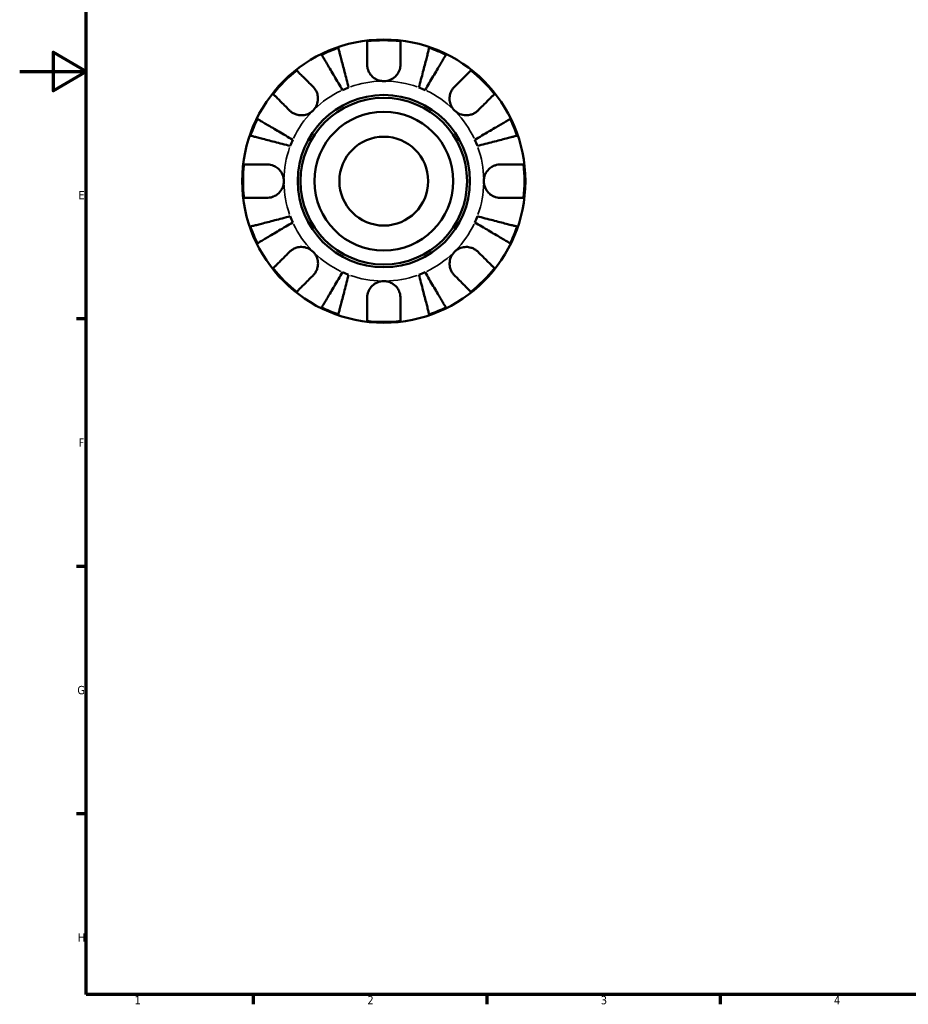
# Model space of a CAD drawing. Header units: millimetres. Extents: x 0 to 905, y 0 to 594.
# Tile 1 of 7: x 0 to 267, y 17 to 313. Entities that reach past the tile are written whole.
import ezdxf

# ---------------------------------------------------------------- set-up
doc = ezdxf.new("R2010")
doc.units = ezdxf.units.MM
for name, color, linetype, lineweight in [('Border (ISO)', 7, 'Continuous', 70), ('Visible (ISO)', 7, 'Continuous', 50), ('Visible Narrow (ISO)', 7, 'Continuous', 35)]:
    doc.layers.add(name, color=color, linetype=linetype, lineweight=lineweight)
doc.styles.add('Note Text (ISO)', font='tahoma.ttf')

# ---------------------------------------------------------------- blocks, each defined once
blk = doc.blocks.new('Borders Default Border')
at = {"layer": 'Border (ISO)'}
for p, q in [((20, 222.75), (17.1, 222.75)), ((20, 148.5), (17.1, 148.5)), ((20, 74.25), (17.1, 74.25)), ((70.08, 20), (70.08, 17.1)), ((140.17, 20), (140.17, 17.1)), ((210.25, 20), (210.25, 17.1))]:
    blk.add_line(p, q, dxfattribs=at)
at = {"layer": 'Border (ISO)', "flags": 128}
for points in [[(20, 20), (20, 574), (821, 574), (821, 20), (20, 20)], [(0, 297), (20, 297), (10, 302.77), (10, 291.23), (20, 297)]]:
    blk.add_lwpolyline(points, dxfattribs=at)
at = {"layer": 'Border (ISO)', "color": 232, "true_color": 0xca0064, "char_height": 2.5, "attachment_point": 7, "style": 'Note Text (ISO)'}
for s, insert in [('E', (17.64, 258.63)), ('F', (17.7, 184.38)), ('G', (17.31, 110.08)), ('H', (17.44, 35.88)), ('1', (34.48, 17.1)), ('2', (104.37, 17.1)), ('3', (174.43, 17.05)), ('4', (244.42, 17.1))]:
    blk.add_mtext(s, dxfattribs=dict(at, insert=insert))

msp = doc.modelspace()

# ---------------------------------------------------------------- linework, layer by layer
at = {"layer": 'Visible (ISO)'}
for radius in [42.5, 25.85, 25, 20.833, 13.333]:
    msp.add_circle((109.29, 264.096), radius, dxfattribs=at)
for radius, start, end in [(42.247, 83.20309, 96.79691), (42.247, 108.82033, 116.17967), (42.247, 63.82033, 71.17967), (42.247, 128.20309, 141.79691), (42.247, 38.20309, 51.79691), (30, 110.58979, 114.41021), (30, 65.58979, 69.41021), (42.247, 153.82033, 161.17967), (42.247, 18.82033, 26.17967), (30, 155.58979, 159.41021), (30, 20.58979, 24.41021), (42.247, 173.20309, 186.79691), (42.247, 353.20309, 6.79691), (30, 200.58979, 204.41021), (30, 335.58979, 339.41021), (42.247, 198.82033, 206.17967), (42.247, 333.82033, 341.17967), (42.247, 218.20309, 231.79691), (30, 245.58979, 249.41021), (30, 290.58979, 294.41021), (42.247, 308.20309, 321.79691), (42.247, 243.82033, 251.17967), (42.247, 288.82033, 296.17967), (42.247, 263.20309, 276.79691)]:
    msp.add_arc((109.29, 264.096), radius, start, end, dxfattribs=at)
for points, knots in [([(104.29, 299.096), (104.29, 299.641), (104.29, 300.193), (104.29, 301.423), (104.29, 302.079), (104.29, 303.176), (104.29, 303.72), (104.29, 304.658), (104.29, 305.052), (104.29, 305.636), (104.29, 305.882), (104.29, 306.047)], [6.1350469, 6.1350469, 6.1350469, 6.1350469, 6.3084728, 6.3084728, 6.5414503, 6.5414503, 6.7730229, 6.7730229, 7.0045956, 7.0045956, 7.2289364, 7.2289364, 7.2289364, 7.2289364]), ([(114.29, 306.047), (114.29, 305.882), (114.29, 305.636), (114.29, 305.052), (114.29, 304.658), (114.29, 303.72), (114.29, 303.176), (114.29, 302.079), (114.29, 301.423), (114.29, 300.193), (114.29, 299.641), (114.29, 299.096)], [0.2371559, 0.2371559, 0.2371559, 0.2371559, 0.4614966, 0.4614966, 0.6930693, 0.6930693, 0.924642, 0.924642, 1.1576195, 1.1576195, 1.3310454, 1.3310454, 1.3310454, 1.3310454]), ([(96.892, 291.414), (96.498, 292.083), (96.068, 292.814), (95.225, 294.245), (94.812, 294.945), (94.085, 296.179), (93.704, 296.827), (92.991, 298.036), (92.661, 298.598), (92.106, 299.54), (91.83, 300.007), (91.355, 300.814), (91.155, 301.153), (90.859, 301.655), (90.734, 301.868), (90.651, 302.009)], [5.5740571, 5.5740571, 5.5740571, 5.5740571, 5.8069579, 5.8069579, 6.0398587, 6.0398587, 6.271894, 6.271894, 6.5039294, 6.5039294, 6.7353999, 6.7353999, 6.9668704, 6.9668704, 7.1919982, 7.1919982, 7.1919982, 7.1919982]), ([(95.661, 304.085), (95.702, 303.926), (95.764, 303.687), (95.91, 303.122), (96.008, 302.741), (96.243, 301.835), (96.378, 301.31), (96.652, 300.251), (96.815, 299.62), (97.167, 298.261), (97.355, 297.534), (97.714, 296.147), (97.917, 295.36), (98.333, 293.752), (98.545, 292.931), (98.74, 292.18)], [0.2371476, 0.2371476, 0.2371476, 0.2371476, 0.4622755, 0.4622755, 0.6937459, 0.6937459, 0.9252164, 0.9252164, 1.1572518, 1.1572518, 1.3892871, 1.3892871, 1.6221879, 1.6221879, 1.8550887, 1.8550887, 1.8550887, 1.8550887]), ([(119.84, 292.18), (120.035, 292.931), (120.247, 293.752), (120.663, 295.36), (120.866, 296.147), (121.225, 297.534), (121.413, 298.261), (121.764, 299.62), (121.928, 300.251), (122.201, 301.31), (122.337, 301.835), (122.572, 302.741), (122.67, 303.122), (122.816, 303.687), (122.878, 303.926), (122.919, 304.085)], [5.5740571, 5.5740571, 5.5740571, 5.5740571, 5.8069579, 5.8069579, 6.0398587, 6.0398587, 6.271894, 6.271894, 6.5039294, 6.5039294, 6.7353999, 6.7353999, 6.9668704, 6.9668704, 7.1919982, 7.1919982, 7.1919982, 7.1919982]), ([(127.929, 302.009), (127.846, 301.868), (127.72, 301.655), (127.424, 301.153), (127.225, 300.814), (126.75, 300.007), (126.474, 299.54), (125.919, 298.598), (125.588, 298.036), (124.876, 296.827), (124.495, 296.179), (123.768, 294.945), (123.355, 294.245), (122.512, 292.814), (122.082, 292.083), (121.688, 291.414)], [0.2371476, 0.2371476, 0.2371476, 0.2371476, 0.4622755, 0.4622755, 0.6937459, 0.6937459, 0.9252164, 0.9252164, 1.1572518, 1.1572518, 1.3892871, 1.3892871, 1.6221879, 1.6221879, 1.8550887, 1.8550887, 1.8550887, 1.8550887]), ([(109.29, 294.096), (108.826, 294.096), (108.365, 294.16), (107.382, 294.441), (106.873, 294.683), (106.008, 295.292), (105.647, 295.636), (105.078, 296.368), (104.86, 296.738), (104.587, 297.376), (104.503, 297.629), (104.38, 298.12), (104.339, 298.356), (104.298, 298.761), (104.29, 298.929), (104.29, 299.096)], [0, 0, 0, 0, 0.13904224, 0.13904224, 0.3069836, 0.3069836, 0.45640172, 0.45640172, 0.58715519, 0.58715519, 0.67036591, 0.67036591, 0.74645478, 0.74645478, 0.80112917, 0.80112917, 0.80112917, 0.80112917]), ([(114.29, 299.096), (114.29, 298.841), (114.27, 298.583), (114.193, 298.09), (114.14, 297.856), (113.98, 297.338), (113.865, 297.057), (113.475, 296.308), (113.149, 295.869), (112.308, 295.062), (111.786, 294.72), (110.605, 294.227), (109.952, 294.096), (109.29, 294.096)], [-0.81008556, -0.81008556, -0.81008556, -0.81008556, -0.72450889, -0.72450889, -0.64723262, -0.64723262, -0.55204363, -0.55204363, -0.38533174, -0.38533174, -0.198496, -0.198496, 0, 0, 0, 0]), ([(83.162, 297.295), (83.278, 297.179), (83.452, 297.005), (83.865, 296.592), (84.144, 296.313), (84.807, 295.65), (85.192, 295.265), (85.968, 294.489), (86.431, 294.026), (87.301, 293.156), (87.692, 292.765), (88.077, 292.38)], [0.2371559, 0.2371559, 0.2371559, 0.2371559, 0.4614966, 0.4614966, 0.6930693, 0.6930693, 0.924642, 0.924642, 1.1576195, 1.1576195, 1.3310454, 1.3310454, 1.3310454, 1.3310454]), ([(130.503, 292.38), (130.888, 292.765), (131.279, 293.156), (132.149, 294.026), (132.612, 294.489), (133.388, 295.265), (133.773, 295.65), (134.436, 296.313), (134.715, 296.592), (135.127, 297.005), (135.302, 297.179), (135.418, 297.295)], [6.1350469, 6.1350469, 6.1350469, 6.1350469, 6.3084728, 6.3084728, 6.5414503, 6.5414503, 6.7730229, 6.7730229, 7.0045956, 7.0045956, 7.2289364, 7.2289364, 7.2289364, 7.2289364]), ([(81.006, 285.309), (80.62, 285.694), (80.23, 286.085), (79.36, 286.955), (78.897, 287.418), (78.121, 288.194), (77.736, 288.579), (77.073, 289.242), (76.794, 289.521), (76.381, 289.933), (76.207, 290.108), (76.091, 290.224)], [6.1350469, 6.1350469, 6.1350469, 6.1350469, 6.3084728, 6.3084728, 6.5414503, 6.5414503, 6.7730229, 6.7730229, 7.0045956, 7.0045956, 7.2289364, 7.2289364, 7.2289364, 7.2289364]), ([(88.077, 292.38), (88.191, 292.266), (88.301, 292.145), (88.608, 291.771), (88.789, 291.502), (89.108, 290.909), (89.242, 290.586), (89.479, 289.771), (89.548, 289.274), (89.531, 288.144), (89.404, 287.524), (88.914, 286.332), (88.544, 285.777), (88.077, 285.309)], [-0.80549596, -0.80549596, -0.80549596, -0.80549596, -0.75183339, -0.75183339, -0.64811579, -0.64811579, -0.53942343, -0.53942343, -0.38723334, -0.38723334, -0.19834363, -0.19834363, 0, 0, 0, 0]), ([(130.503, 285.309), (130.244, 285.569), (130.014, 285.856), (129.607, 286.496), (129.437, 286.85), (129.134, 287.733), (129.043, 288.27), (129.035, 289.321), (129.11, 289.824), (129.358, 290.638), (129.494, 290.956), (129.817, 291.544), (130.002, 291.812), (130.302, 292.17), (130.401, 292.278), (130.503, 292.38)], [0, 0, 0, 0, 0.11001315, 0.11001315, 0.22756875, 0.22756875, 0.39041262, 0.39041262, 0.54459104, 0.54459104, 0.65219658, 0.65219658, 0.75650694, 0.75650694, 0.80454923, 0.80454923, 0.80454923, 0.80454923]), ([(142.489, 290.224), (142.373, 290.108), (142.198, 289.933), (141.786, 289.521), (141.507, 289.242), (140.844, 288.579), (140.459, 288.194), (139.683, 287.418), (139.22, 286.955), (138.35, 286.085), (137.959, 285.694), (137.574, 285.309)], [0.2371559, 0.2371559, 0.2371559, 0.2371559, 0.4614966, 0.4614966, 0.6930693, 0.6930693, 0.924642, 0.924642, 1.1576195, 1.1576195, 1.3310454, 1.3310454, 1.3310454, 1.3310454]), ([(88.077, 285.309), (87.817, 285.05), (87.53, 284.82), (86.89, 284.413), (86.536, 284.243), (85.653, 283.94), (85.116, 283.849), (84.065, 283.841), (83.562, 283.916), (82.748, 284.164), (82.43, 284.3), (81.842, 284.623), (81.574, 284.808), (81.216, 285.108), (81.108, 285.207), (81.006, 285.309)], [0, 0, 0, 0, 0.11001315, 0.11001315, 0.22756875, 0.22756875, 0.39041262, 0.39041262, 0.54459104, 0.54459104, 0.65219658, 0.65219658, 0.75650694, 0.75650694, 0.80454923, 0.80454923, 0.80454923, 0.80454923]), ([(137.574, 285.309), (137.46, 285.195), (137.339, 285.085), (136.965, 284.778), (136.696, 284.597), (136.103, 284.278), (135.78, 284.144), (134.965, 283.906), (134.468, 283.838), (133.338, 283.855), (132.718, 283.982), (131.526, 284.472), (130.971, 284.842), (130.503, 285.309)], [-0.80549596, -0.80549596, -0.80549596, -0.80549596, -0.75183339, -0.75183339, -0.64811579, -0.64811579, -0.53942343, -0.53942343, -0.38723334, -0.38723334, -0.19834363, -0.19834363, 0, 0, 0, 0]), ([(71.376, 282.735), (71.518, 282.652), (71.731, 282.526), (72.233, 282.23), (72.572, 282.031), (73.378, 281.556), (73.846, 281.28), (74.788, 280.725), (75.35, 280.395), (76.559, 279.682), (77.207, 279.301), (78.441, 278.574), (79.141, 278.161), (80.572, 277.318), (81.303, 276.888), (81.972, 276.494)], [0.2371476, 0.2371476, 0.2371476, 0.2371476, 0.4622755, 0.4622755, 0.6937459, 0.6937459, 0.9252164, 0.9252164, 1.1572518, 1.1572518, 1.3892871, 1.3892871, 1.6221879, 1.6221879, 1.8550887, 1.8550887, 1.8550887, 1.8550887]), ([(136.608, 276.494), (137.277, 276.888), (138.008, 277.318), (139.439, 278.161), (140.139, 278.574), (141.373, 279.301), (142.021, 279.682), (143.23, 280.395), (143.792, 280.725), (144.734, 281.28), (145.201, 281.556), (146.008, 282.031), (146.347, 282.23), (146.849, 282.526), (147.062, 282.652), (147.203, 282.735)], [5.5740571, 5.5740571, 5.5740571, 5.5740571, 5.8069579, 5.8069579, 6.0398587, 6.0398587, 6.271894, 6.271894, 6.5039294, 6.5039294, 6.7353999, 6.7353999, 6.9668704, 6.9668704, 7.1919982, 7.1919982, 7.1919982, 7.1919982]), ([(81.206, 274.646), (80.455, 274.841), (79.634, 275.053), (78.026, 275.469), (77.239, 275.672), (75.852, 276.031), (75.125, 276.219), (73.766, 276.57), (73.135, 276.734), (72.076, 277.007), (71.551, 277.143), (70.645, 277.378), (70.264, 277.476), (69.699, 277.622), (69.46, 277.684), (69.301, 277.725)], [5.5740576, 5.5740576, 5.5740576, 5.5740576, 5.8069584, 5.8069584, 6.0398591, 6.0398591, 6.2718945, 6.2718945, 6.5039299, 6.5039299, 6.7354004, 6.7354004, 6.9668708, 6.9668708, 7.1919987, 7.1919987, 7.1919987, 7.1919987]), ([(149.279, 277.725), (149.12, 277.684), (148.881, 277.622), (148.316, 277.476), (147.935, 277.378), (147.029, 277.143), (146.504, 277.007), (145.445, 276.734), (144.814, 276.57), (143.455, 276.219), (142.728, 276.031), (141.341, 275.672), (140.554, 275.469), (138.946, 275.053), (138.125, 274.841), (137.374, 274.646)], [0.2371476, 0.2371476, 0.2371476, 0.2371476, 0.4622755, 0.4622755, 0.6937459, 0.6937459, 0.9252164, 0.9252164, 1.1572518, 1.1572518, 1.3892871, 1.3892871, 1.6221879, 1.6221879, 1.8550887, 1.8550887, 1.8550887, 1.8550887]), ([(67.339, 269.096), (67.504, 269.096), (67.75, 269.096), (68.334, 269.096), (68.728, 269.096), (69.666, 269.096), (70.21, 269.096), (71.307, 269.096), (71.963, 269.096), (73.193, 269.096), (73.745, 269.096), (74.29, 269.096)], [0.2371559, 0.2371559, 0.2371559, 0.2371559, 0.4614966, 0.4614966, 0.6930693, 0.6930693, 0.924642, 0.924642, 1.1576195, 1.1576195, 1.3310454, 1.3310454, 1.3310454, 1.3310454]), ([(74.29, 269.096), (74.477, 269.096), (74.667, 269.085), (75.154, 269.03), (75.452, 268.969), (76.067, 268.782), (76.379, 268.651), (77.121, 268.248), (77.527, 267.941), (78.317, 267.125), (78.664, 266.598), (79.159, 265.41), (79.29, 264.756), (79.29, 264.096)], [-0.80030455, -0.80030455, -0.80030455, -0.80030455, -0.73902747, -0.73902747, -0.64314065, -0.64314065, -0.53879935, -0.53879935, -0.38557884, -0.38557884, -0.19805199, -0.19805199, 0, 0, 0, 0]), ([(139.29, 264.096), (139.29, 264.504), (139.34, 264.911), (139.546, 265.738), (139.711, 266.153), (140.242, 267.101), (140.66, 267.593), (141.496, 268.265), (141.866, 268.49), (142.546, 268.793), (142.844, 268.892), (143.457, 269.037), (143.769, 269.078), (144.149, 269.095), (144.22, 269.096), (144.29, 269.096)], [-3.4720969, -3.4720969, -3.4720969, -3.4720969, -3.34968047, -3.34968047, -3.21609652, -3.21609652, -3.02231789, -3.02231789, -2.88911927, -2.88911927, -2.78956082, -2.78956082, -2.68657695, -2.68657695, -2.66294286, -2.66294286, -2.66294286, -2.66294286]), ([(144.29, 269.096), (144.835, 269.096), (145.387, 269.096), (146.617, 269.096), (147.273, 269.096), (148.37, 269.096), (148.914, 269.096), (149.852, 269.096), (150.246, 269.096), (150.83, 269.096), (151.076, 269.096), (151.24, 269.096)], [6.1350469, 6.1350469, 6.1350469, 6.1350469, 6.3084728, 6.3084728, 6.5414503, 6.5414503, 6.7730229, 6.7730229, 7.0045956, 7.0045956, 7.2289364, 7.2289364, 7.2289364, 7.2289364]), ([(79.29, 264.096), (79.29, 263.688), (79.24, 263.281), (79.033, 262.454), (78.869, 262.039), (78.337, 261.091), (77.92, 260.599), (77.084, 259.927), (76.714, 259.702), (76.034, 259.399), (75.735, 259.299), (75.123, 259.155), (74.81, 259.114), (74.431, 259.097), (74.36, 259.096), (74.29, 259.096)], [-3.4720969, -3.4720969, -3.4720969, -3.4720969, -3.34968047, -3.34968047, -3.21609652, -3.21609652, -3.02231789, -3.02231789, -2.88911927, -2.88911927, -2.78956082, -2.78956082, -2.68657695, -2.68657695, -2.66294286, -2.66294286, -2.66294286, -2.66294286]), ([(144.29, 259.096), (144.102, 259.096), (143.913, 259.107), (143.425, 259.162), (143.128, 259.223), (142.513, 259.41), (142.2, 259.541), (141.459, 259.944), (141.053, 260.251), (140.263, 261.067), (139.916, 261.594), (139.421, 262.782), (139.29, 263.436), (139.29, 264.096)], [-0.80030455, -0.80030455, -0.80030455, -0.80030455, -0.73902747, -0.73902747, -0.64314065, -0.64314065, -0.53879935, -0.53879935, -0.38557884, -0.38557884, -0.19805199, -0.19805199, 0, 0, 0, 0]), ([(74.29, 259.096), (73.745, 259.096), (73.193, 259.096), (71.963, 259.096), (71.307, 259.096), (70.21, 259.096), (69.666, 259.096), (68.728, 259.096), (68.334, 259.096), (67.75, 259.096), (67.504, 259.096), (67.339, 259.096)], [6.1350469, 6.1350469, 6.1350469, 6.1350469, 6.3084728, 6.3084728, 6.5414503, 6.5414503, 6.7730229, 6.7730229, 7.0045956, 7.0045956, 7.2289364, 7.2289364, 7.2289364, 7.2289364]), ([(151.24, 259.096), (151.076, 259.096), (150.83, 259.096), (150.246, 259.096), (149.852, 259.096), (148.914, 259.096), (148.37, 259.096), (147.273, 259.096), (146.617, 259.096), (145.387, 259.096), (144.835, 259.096), (144.29, 259.096)], [0.2371559, 0.2371559, 0.2371559, 0.2371559, 0.4614966, 0.4614966, 0.6930693, 0.6930693, 0.924642, 0.924642, 1.1576195, 1.1576195, 1.3310454, 1.3310454, 1.3310454, 1.3310454]), ([(69.301, 250.467), (69.46, 250.508), (69.699, 250.57), (70.264, 250.716), (70.645, 250.814), (71.551, 251.049), (72.076, 251.185), (73.135, 251.458), (73.766, 251.622), (75.125, 251.973), (75.852, 252.161), (77.239, 252.52), (78.026, 252.723), (79.634, 253.139), (80.455, 253.351), (81.206, 253.546)], [0.2371476, 0.2371476, 0.2371476, 0.2371476, 0.4622755, 0.4622755, 0.6937459, 0.6937459, 0.9252164, 0.9252164, 1.1572518, 1.1572518, 1.3892871, 1.3892871, 1.6221879, 1.6221879, 1.8550887, 1.8550887, 1.8550887, 1.8550887]), ([(81.972, 251.698), (81.303, 251.304), (80.572, 250.874), (79.141, 250.031), (78.441, 249.618), (77.207, 248.891), (76.559, 248.51), (75.35, 247.797), (74.788, 247.467), (73.846, 246.912), (73.378, 246.636), (72.572, 246.161), (72.233, 245.962), (71.731, 245.666), (71.518, 245.54), (71.376, 245.457)], [5.5740571, 5.5740571, 5.5740571, 5.5740571, 5.8069579, 5.8069579, 6.0398587, 6.0398587, 6.271894, 6.271894, 6.5039294, 6.5039294, 6.7353999, 6.7353999, 6.9668704, 6.9668704, 7.1919982, 7.1919982, 7.1919982, 7.1919982]), ([(147.203, 245.457), (147.062, 245.54), (146.849, 245.666), (146.347, 245.962), (146.008, 246.161), (145.201, 246.636), (144.734, 246.912), (143.792, 247.467), (143.23, 247.797), (142.021, 248.51), (141.373, 248.891), (140.139, 249.618), (139.439, 250.031), (138.008, 250.874), (137.277, 251.304), (136.608, 251.698)], [0.2371476, 0.2371476, 0.2371476, 0.2371476, 0.4622755, 0.4622755, 0.6937459, 0.6937459, 0.9252164, 0.9252164, 1.1572518, 1.1572518, 1.3892871, 1.3892871, 1.6221879, 1.6221879, 1.8550887, 1.8550887, 1.8550887, 1.8550887]), ([(137.374, 253.546), (138.125, 253.351), (138.946, 253.139), (140.554, 252.723), (141.341, 252.52), (142.728, 252.161), (143.455, 251.973), (144.814, 251.622), (145.445, 251.458), (146.504, 251.185), (147.029, 251.049), (147.935, 250.814), (148.316, 250.716), (148.881, 250.57), (149.12, 250.508), (149.279, 250.467)], [5.5740571, 5.5740571, 5.5740571, 5.5740571, 5.8069579, 5.8069579, 6.0398587, 6.0398587, 6.271894, 6.271894, 6.5039294, 6.5039294, 6.7353999, 6.7353999, 6.9668704, 6.9668704, 7.1919982, 7.1919982, 7.1919982, 7.1919982]), ([(76.091, 237.968), (76.207, 238.084), (76.381, 238.259), (76.794, 238.671), (77.073, 238.95), (77.736, 239.613), (78.121, 239.998), (78.897, 240.774), (79.36, 241.237), (80.23, 242.107), (80.62, 242.498), (81.006, 242.883)], [0.2371559, 0.2371559, 0.2371559, 0.2371559, 0.4614966, 0.4614966, 0.6930693, 0.6930693, 0.924642, 0.924642, 1.1576195, 1.1576195, 1.3310454, 1.3310454, 1.3310454, 1.3310454]), ([(81.006, 242.883), (81.12, 242.997), (81.241, 243.107), (81.615, 243.414), (81.883, 243.595), (82.477, 243.914), (82.8, 244.048), (83.615, 244.286), (84.112, 244.354), (85.242, 244.337), (85.862, 244.21), (87.054, 243.72), (87.609, 243.35), (88.077, 242.883)], [-0.80549596, -0.80549596, -0.80549596, -0.80549596, -0.75183339, -0.75183339, -0.64811579, -0.64811579, -0.53942343, -0.53942343, -0.38723334, -0.38723334, -0.19834363, -0.19834363, 0, 0, 0, 0]), ([(88.077, 242.883), (88.336, 242.623), (88.566, 242.336), (88.972, 241.696), (89.143, 241.342), (89.446, 240.459), (89.537, 239.922), (89.545, 238.871), (89.47, 238.368), (89.222, 237.554), (89.086, 237.236), (88.763, 236.648), (88.578, 236.38), (88.278, 236.022), (88.179, 235.914), (88.077, 235.812)], [0, 0, 0, 0, 0.11001315, 0.11001315, 0.22756875, 0.22756875, 0.39041262, 0.39041262, 0.54459104, 0.54459104, 0.65219658, 0.65219658, 0.75650694, 0.75650694, 0.80454923, 0.80454923, 0.80454923, 0.80454923]), ([(130.503, 235.812), (130.389, 235.926), (130.279, 236.047), (129.972, 236.421), (129.791, 236.69), (129.472, 237.283), (129.338, 237.606), (129.1, 238.421), (129.032, 238.918), (129.049, 240.048), (129.175, 240.668), (129.666, 241.86), (130.036, 242.415), (130.503, 242.883)], [-0.80549596, -0.80549596, -0.80549596, -0.80549596, -0.75183339, -0.75183339, -0.64811579, -0.64811579, -0.53942343, -0.53942343, -0.38723334, -0.38723334, -0.19834363, -0.19834363, 0, 0, 0, 0]), ([(130.503, 242.883), (130.762, 243.142), (131.049, 243.372), (131.69, 243.779), (132.044, 243.949), (132.927, 244.252), (133.464, 244.343), (134.515, 244.351), (135.018, 244.276), (135.832, 244.028), (136.15, 243.892), (136.738, 243.569), (137.006, 243.384), (137.364, 243.084), (137.472, 242.985), (137.574, 242.883)], [0, 0, 0, 0, 0.11001315, 0.11001315, 0.22756875, 0.22756875, 0.39041262, 0.39041262, 0.54459104, 0.54459104, 0.65219658, 0.65219658, 0.75650694, 0.75650694, 0.80454923, 0.80454923, 0.80454923, 0.80454923]), ([(137.574, 242.883), (137.959, 242.498), (138.35, 242.107), (139.22, 241.237), (139.683, 240.774), (140.459, 239.998), (140.844, 239.613), (141.507, 238.95), (141.786, 238.671), (142.198, 238.259), (142.373, 238.084), (142.489, 237.968)], [6.1350497, 6.1350497, 6.1350497, 6.1350497, 6.3084756, 6.3084756, 6.5414531, 6.5414531, 6.7730258, 6.7730258, 7.0045985, 7.0045985, 7.2289392, 7.2289392, 7.2289392, 7.2289392]), ([(90.651, 226.183), (90.734, 226.324), (90.859, 226.537), (91.155, 227.039), (91.355, 227.378), (91.83, 228.185), (92.106, 228.652), (92.661, 229.594), (92.991, 230.156), (93.704, 231.365), (94.085, 232.013), (94.812, 233.247), (95.225, 233.947), (96.068, 235.378), (96.498, 236.109), (96.892, 236.778)], [0.2371476, 0.2371476, 0.2371476, 0.2371476, 0.4622755, 0.4622755, 0.6937459, 0.6937459, 0.9252164, 0.9252164, 1.1572518, 1.1572518, 1.3892871, 1.3892871, 1.6221879, 1.6221879, 1.8550887, 1.8550887, 1.8550887, 1.8550887]), ([(121.688, 236.778), (122.082, 236.109), (122.512, 235.378), (123.355, 233.947), (123.768, 233.247), (124.495, 232.013), (124.876, 231.365), (125.588, 230.156), (125.919, 229.594), (126.474, 228.652), (126.75, 228.185), (127.225, 227.378), (127.424, 227.039), (127.72, 226.537), (127.846, 226.324), (127.929, 226.183)], [5.5740571, 5.5740571, 5.5740571, 5.5740571, 5.8069579, 5.8069579, 6.0398587, 6.0398587, 6.2718941, 6.2718941, 6.5039294, 6.5039294, 6.7353999, 6.7353999, 6.9668704, 6.9668704, 7.1919983, 7.1919983, 7.1919983, 7.1919983]), ([(88.077, 235.812), (87.692, 235.427), (87.301, 235.036), (86.431, 234.166), (85.968, 233.703), (85.192, 232.927), (84.807, 232.542), (84.144, 231.879), (83.865, 231.6), (83.452, 231.187), (83.278, 231.013), (83.162, 230.897)], [6.1350471, 6.1350471, 6.1350471, 6.1350471, 6.308473, 6.308473, 6.5414504, 6.5414504, 6.7730231, 6.7730231, 7.0045958, 7.0045958, 7.2289365, 7.2289365, 7.2289365, 7.2289365]), ([(98.74, 236.012), (98.545, 235.261), (98.333, 234.44), (97.917, 232.832), (97.714, 232.045), (97.355, 230.658), (97.167, 229.931), (96.815, 228.572), (96.652, 227.941), (96.378, 226.882), (96.243, 226.357), (96.008, 225.451), (95.91, 225.07), (95.764, 224.505), (95.702, 224.266), (95.661, 224.107)], [5.5740571, 5.5740571, 5.5740571, 5.5740571, 5.8069579, 5.8069579, 6.0398587, 6.0398587, 6.2718941, 6.2718941, 6.5039294, 6.5039294, 6.7353999, 6.7353999, 6.9668704, 6.9668704, 7.1919983, 7.1919983, 7.1919983, 7.1919983]), ([(104.29, 229.096), (104.29, 229.284), (104.3, 229.473), (104.356, 229.96), (104.417, 230.258), (104.604, 230.873), (104.735, 231.185), (105.138, 231.927), (105.445, 232.333), (106.261, 233.123), (106.788, 233.47), (107.976, 233.965), (108.63, 234.096), (109.29, 234.096)], [-0.80030455, -0.80030455, -0.80030455, -0.80030455, -0.73902747, -0.73902747, -0.64314065, -0.64314065, -0.53879935, -0.53879935, -0.38557884, -0.38557884, -0.19805199, -0.19805199, 0, 0, 0, 0]), ([(109.29, 234.096), (109.698, 234.096), (110.104, 234.046), (110.932, 233.84), (111.347, 233.675), (112.295, 233.144), (112.787, 232.726), (113.459, 231.89), (113.684, 231.52), (113.987, 230.84), (114.086, 230.541), (114.23, 229.929), (114.272, 229.617), (114.288, 229.237), (114.29, 229.166), (114.29, 229.096)], [-3.4720969, -3.4720969, -3.4720969, -3.4720969, -3.34968047, -3.34968047, -3.21609652, -3.21609652, -3.02231789, -3.02231789, -2.88911927, -2.88911927, -2.78956082, -2.78956082, -2.68657695, -2.68657695, -2.66294286, -2.66294286, -2.66294286, -2.66294286]), ([(122.919, 224.107), (122.878, 224.266), (122.816, 224.505), (122.67, 225.07), (122.572, 225.451), (122.337, 226.357), (122.201, 226.882), (121.928, 227.941), (121.764, 228.572), (121.413, 229.931), (121.225, 230.658), (120.866, 232.045), (120.663, 232.832), (120.247, 234.44), (120.035, 235.261), (119.84, 236.012)], [0.2371476, 0.2371476, 0.2371476, 0.2371476, 0.4622755, 0.4622755, 0.6937459, 0.6937459, 0.9252164, 0.9252164, 1.1572518, 1.1572518, 1.3892871, 1.3892871, 1.6221879, 1.6221879, 1.8550887, 1.8550887, 1.8550887, 1.8550887]), ([(135.418, 230.897), (135.302, 231.013), (135.127, 231.187), (134.715, 231.6), (134.436, 231.879), (133.773, 232.542), (133.388, 232.927), (132.612, 233.703), (132.149, 234.166), (131.279, 235.036), (130.888, 235.427), (130.503, 235.812)], [0.2371559, 0.2371559, 0.2371559, 0.2371559, 0.4614966, 0.4614966, 0.6930693, 0.6930693, 0.924642, 0.924642, 1.1576195, 1.1576195, 1.3310454, 1.3310454, 1.3310454, 1.3310454]), ([(104.29, 222.145), (104.29, 222.31), (104.29, 222.556), (104.29, 223.14), (104.29, 223.534), (104.29, 224.472), (104.29, 225.016), (104.29, 226.113), (104.29, 226.769), (104.29, 227.999), (104.29, 228.551), (104.29, 229.096)], [0.2371559, 0.2371559, 0.2371559, 0.2371559, 0.4614966, 0.4614966, 0.6930693, 0.6930693, 0.924642, 0.924642, 1.1576195, 1.1576195, 1.3310454, 1.3310454, 1.3310454, 1.3310454]), ([(114.29, 229.096), (114.29, 228.551), (114.29, 227.999), (114.29, 226.769), (114.29, 226.113), (114.29, 225.016), (114.29, 224.472), (114.29, 223.534), (114.29, 223.14), (114.29, 222.556), (114.29, 222.31), (114.29, 222.145)], [6.1350469, 6.1350469, 6.1350469, 6.1350469, 6.3084728, 6.3084728, 6.5414503, 6.5414503, 6.7730229, 6.7730229, 7.0045956, 7.0045956, 7.2289364, 7.2289364, 7.2289364, 7.2289364])]:
    msp.add_open_spline(points, degree=3, knots=knots, dxfattribs=at)
at = {"layer": 'Visible Narrow (ISO)'}
for start, end in [(91.02949, 109.5603), (70.4397, 88.97051), (115.4397, 133.97051), (46.02949, 64.5603), (136.02949, 154.5603), (25.4397, 43.97051), (160.4397, 178.97051), (1.02949, 19.5603), (181.02949, 199.5603), (340.4397, 358.97051), (205.4397, 223.97051), (316.02949, 334.5603), (226.02949, 244.5603), (295.4397, 313.97051), (250.4397, 268.97051), (271.02949, 289.5603)]:
    msp.add_arc((109.29, 264.096), 30, start, end, dxfattribs=at)

# ---------------------------------------------------------------- block references
msp.add_blockref('Borders Default Border', (0, 0))

doc.saveas('drawing.dxf')
